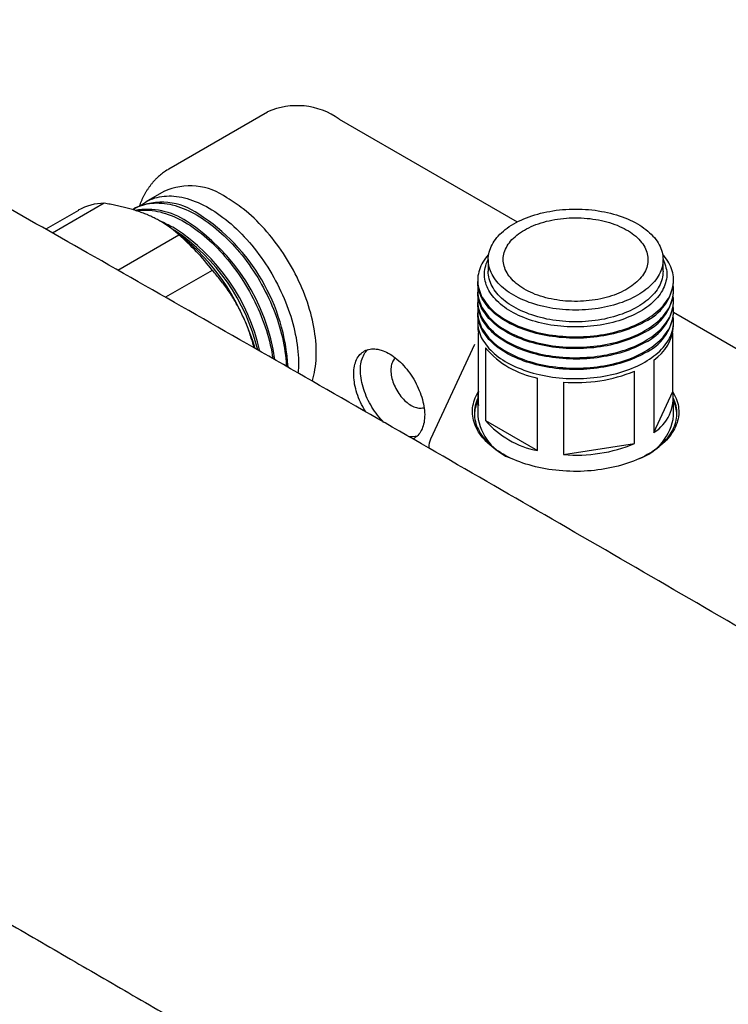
# Model space of a CAD drawing. Header units: millimetres. Extents: x 8 to 849, y 12 to 2010.
# Tile 3 of 111: x 671 to 745, y 143 to 246. Entities that reach past the tile are written whole.
import ezdxf

# ---------------------------------------------------------------- set-up
doc = ezdxf.new("R2010")
doc.units = ezdxf.units.MM

msp = doc.modelspace()

# ---------------------------------------------------------------- linework, layer by layer
at = {"color": 7, "linetype": 'Continuous', "lineweight": 30}
for p, q in [((696.58, 235.96), (686.25, 230)), ((704.08, 235.22), (722.72, 224.46)), ((685.73, 227.64), (683.86, 226.56)), ((676.78, 225.67), (673.37, 223.7)), ((679.49, 226.42), (674.08, 223.3)), ((682.77, 225.93), (682.59, 225.83)), ((685.49, 224.47), (685.39, 224.53)), ((680.92, 219.41), (687.3, 223.1)), ((719.68, 220.53), (719.68, 219.3)), ((737.98, 219.3), (737.98, 220.53)), ((690.8, 219.4), (685.9, 216.58)), ((718.58, 218.37), (718.58, 218.22)), ((739.08, 218.22), (739.08, 218.37)), ((718.58, 217.27), (718.58, 217.13)), ((739.08, 217.13), (739.08, 217.27)), ((718.58, 216.18), (718.58, 216.03)), ((739.08, 216.03), (739.08, 216.18)), ((718.58, 215.09), (718.58, 214.94)), ((739.08, 214.94), (739.08, 215.09)), ((739.08, 215.01), (751, 208.13)), ((718.58, 213.99), (718.58, 213.58)), ((739.08, 213.58), (739.08, 213.99)), ((718.66, 205.26), (718.66, 212.86)), ((739, 206.72), (739, 212.86)), ((718.25, 211.65), (713.65, 201.73)), ((719.39, 211.28), (719.39, 203.68)), ((737.01, 210.02), (737.01, 202.43)), ((724.83, 200.54), (724.83, 208.14)), ((735.01, 201.27), (735.01, 208.86)), ((727.57, 207.71), (727.57, 200.12)), ((737.01, 202.43), (739, 206.72)), ((718.58, 205.99), (718.58, 204.19)), ((739.08, 204.19), (739.08, 205.99)), ((719.39, 203.68), (724.83, 200.54)), ((713.47, 200.89), (713.47, 200.81)), ((727.57, 200.12), (735.01, 201.27))]:
    msp.add_line(p, q, dxfattribs=at)
at = {"color": 7, "linetype": 'Continuous', "lineweight": 30, "flags": 128}
for points in [[(683.34, 226.21), (683.51, 226.34), (683.71, 226.47), (683.91, 226.59), (684.12, 226.7), (684.34, 226.8), (684.56, 226.89), (684.79, 226.97), (685.02, 227.03), (685.26, 227.08), (685.51, 227.13), (685.75, 227.16), (686.01, 227.17), (686.27, 227.18), (686.53, 227.18), (686.79, 227.16), (687.06, 227.13), (687.33, 227.09), (687.61, 227.04), (687.89, 226.98), (688.17, 226.9), (688.45, 226.82), (688.74, 226.72), (689.02, 226.61), (689.31, 226.49), (689.6, 226.36), (689.89, 226.22), (690.18, 226.07), (690.47, 225.91), (690.76, 225.73), (691.05, 225.55), (691.34, 225.36), (691.63, 225.15), (691.92, 224.94), (692.2, 224.72), (692.49, 224.49), (692.77, 224.25), (693.05, 224), (693.33, 223.74), (693.61, 223.47), (693.88, 223.2), (694.15, 222.91), (694.41, 222.62), (694.68, 222.33), (694.93, 222.02), (695.19, 221.71), (695.44, 221.39), (695.68, 221.07), (695.92, 220.74), (696.15, 220.41), (696.38, 220.07), (696.6, 219.72), (696.82, 219.37), (697.03, 219.02), (697.23, 218.66), (697.43, 218.3), (697.62, 217.94), (697.8, 217.57), (697.98, 217.2), (698.15, 216.83), (698.31, 216.46), (698.47, 216.09), (698.61, 215.71), (698.75, 215.34), (698.88, 214.96), (699.01, 214.59), (699.12, 214.21), (699.23, 213.84), (699.32, 213.46), (699.41, 213.09), (699.49, 212.72), (699.57, 212.36), (699.63, 211.99), (699.68, 211.63), (699.73, 211.27), (699.76, 210.92), (699.79, 210.57), (699.81, 210.23), (699.82, 209.88), (699.82, 209.55), (699.81, 209.22), (699.79, 208.89), (699.77, 208.66)], [(682.47, 225.76), (682.64, 225.86), (682.85, 225.97), (683.07, 226.07), (683.29, 226.15), (683.52, 226.23), (683.75, 226.3), (683.99, 226.35), (684.23, 226.39), (684.48, 226.42), (684.73, 226.44), (684.99, 226.45), (685.25, 226.44), (685.52, 226.43), (685.79, 226.4), (686.06, 226.36), (686.34, 226.31), (686.61, 226.24), (686.9, 226.17), (687.18, 226.08), (687.46, 225.99), (687.75, 225.88), (688.04, 225.76), (688.33, 225.63), (688.62, 225.49), (688.91, 225.34), (689.2, 225.17), (689.49, 225), (689.78, 224.82), (690.07, 224.62), (690.36, 224.42), (690.65, 224.21), (690.93, 223.98), (691.22, 223.75), (691.5, 223.51), (691.78, 223.26), (692.06, 223), (692.33, 222.74), (692.61, 222.46), (692.88, 222.18), (693.14, 221.89), (693.4, 221.59), (693.66, 221.29), (693.91, 220.98), (694.16, 220.66), (694.41, 220.33), (694.65, 220.01), (694.88, 219.67), (695.11, 219.33), (695.33, 218.99), (695.55, 218.64), (695.76, 218.28), (695.96, 217.93), (696.16, 217.57), (696.35, 217.2), (696.53, 216.84), (696.71, 216.47), (696.88, 216.1), (697.04, 215.72), (697.19, 215.35), (697.34, 214.98), (697.48, 214.6), (697.61, 214.23), (697.73, 213.85), (697.85, 213.48), (697.95, 213.1), (698.05, 212.73), (698.14, 212.36), (698.22, 211.99), (698.29, 211.62), (698.36, 211.26), (698.41, 210.9), (698.45, 210.54), (698.49, 210.19), (698.52, 209.84), (698.54, 209.49), (698.54, 209.36)], [(682.85, 225.64), (682.96, 225.66), (683.21, 225.69), (683.46, 225.7), (683.72, 225.71), (683.98, 225.71), (684.25, 225.69), (684.52, 225.66), (684.79, 225.62), (685.06, 225.57), (685.34, 225.51), (685.62, 225.43), (685.91, 225.35), (686.19, 225.25), (686.48, 225.14), (686.76, 225.02), (687.05, 224.89), (687.34, 224.75), (687.63, 224.6), (687.92, 224.44), (688.22, 224.27), (688.51, 224.08), (688.8, 223.89), (689.08, 223.68), (689.37, 223.47), (689.66, 223.25), (689.94, 223.02), (690.23, 222.78), (690.51, 222.53), (690.79, 222.27), (691.06, 222), (691.33, 221.73), (691.6, 221.44), (691.87, 221.15), (692.13, 220.86), (692.39, 220.55), (692.64, 220.24), (692.89, 219.92), (693.13, 219.6), (693.37, 219.27), (693.61, 218.94), (693.83, 218.6), (694.06, 218.25), (694.27, 217.9), (694.48, 217.55), (694.69, 217.19), (694.88, 216.83), (695.08, 216.47), (695.26, 216.1), (695.44, 215.73), (695.61, 215.36), (695.77, 214.99), (695.92, 214.62), (696.07, 214.24), (696.21, 213.87), (696.34, 213.49), (696.46, 213.12), (696.58, 212.74), (696.68, 212.37), (696.78, 211.99), (696.87, 211.62), (696.95, 211.25), (697.02, 210.89), (697.08, 210.52), (697.14, 210.17)], [(701.26, 207.81), (701.28, 207.88), (701.36, 208.16), (701.44, 208.44), (701.5, 208.73), (701.55, 209.03), (701.6, 209.34), (701.64, 209.65), (701.66, 209.97), (701.68, 210.3), (701.69, 210.63), (701.69, 210.97), (701.68, 211.31), (701.66, 211.65), (701.64, 212.01), (701.6, 212.36), (701.55, 212.72), (701.5, 213.08), (701.44, 213.45), (701.36, 213.81), (701.28, 214.18), (701.19, 214.56), (701.1, 214.93), (700.99, 215.3), (700.87, 215.68), (700.75, 216.06), (700.62, 216.43), (700.48, 216.81), (700.33, 217.18), (700.18, 217.56), (700.02, 217.93), (699.84, 218.3), (699.67, 218.67), (699.48, 219.04), (699.29, 219.41), (699.09, 219.77), (698.89, 220.12), (698.68, 220.48), (698.46, 220.83), (698.24, 221.17), (698.01, 221.51), (697.77, 221.85), (697.53, 222.18), (697.29, 222.5), (697.04, 222.82), (696.78, 223.13), (696.52, 223.44), (696.26, 223.73), (695.99, 224.02), (695.72, 224.31), (695.45, 224.58), (695.17, 224.85), (694.89, 225.11), (694.61, 225.36), (694.33, 225.6), (694.04, 225.83)], [(722.36, 224.26), (722.61, 224.4), (722.86, 224.53), (723.12, 224.66), (723.4, 224.78), (723.68, 224.89), (723.96, 225), (724.25, 225.1), (724.55, 225.2), (724.86, 225.28), (725.17, 225.37), (725.49, 225.44), (725.81, 225.51), (726.13, 225.57), (726.46, 225.63), (726.79, 225.68), (727.13, 225.72), (727.47, 225.75), (727.81, 225.77), (728.15, 225.79), (728.49, 225.8), (728.83, 225.81), (729.17, 225.8), (729.51, 225.79), (729.85, 225.77), (730.19, 225.75), (730.53, 225.72), (730.87, 225.68), (731.2, 225.63), (731.53, 225.57), (731.85, 225.51), (732.17, 225.44), (732.49, 225.37), (732.8, 225.28), (733.11, 225.2), (733.4, 225.1), (733.7, 225), (733.98, 224.89), (734.26, 224.78), (734.53, 224.66), (734.8, 224.53), (735.05, 224.4), (735.3, 224.26), (735.54, 224.12), (735.77, 223.97), (735.98, 223.82), (736.19, 223.66), (736.39, 223.5), (736.58, 223.34), (736.75, 223.17), (736.92, 222.99), (737.07, 222.82), (737.22, 222.64), (737.35, 222.46), (737.47, 222.27), (737.57, 222.08), (737.67, 221.89), (737.75, 221.7), (737.82, 221.51), (737.88, 221.31), (737.92, 221.12), (737.95, 220.92), (737.97, 220.72), (737.98, 220.53), (737.97, 220.33), (737.95, 220.13), (737.92, 219.93), (737.88, 219.74), (737.82, 219.54), (737.75, 219.35), (737.67, 219.16), (737.57, 218.97), (737.47, 218.78), (737.35, 218.6), (737.22, 218.41), (737.07, 218.23), (736.92, 218.06), (736.75, 217.88), (736.58, 217.71), (736.39, 217.55), (736.19, 217.39), (735.98, 217.23), (735.77, 217.08), (735.54, 216.93), (735.3, 216.79), (735.05, 216.65), (734.8, 216.52), (734.53, 216.4), (734.26, 216.28), (733.98, 216.16), (733.7, 216.05), (733.4, 215.95), (733.11, 215.86), (732.8, 215.77), (732.49, 215.68), (732.17, 215.61), (731.85, 215.54), (731.53, 215.48), (731.2, 215.42), (730.87, 215.38), (730.53, 215.34), (730.19, 215.3), (729.85, 215.28), (729.51, 215.26), (729.17, 215.25), (728.83, 215.24), (728.49, 215.25), (728.15, 215.26), (727.81, 215.28), (727.47, 215.3), (727.13, 215.34), (726.79, 215.38), (726.46, 215.42), (726.13, 215.48), (725.81, 215.54), (725.49, 215.61), (725.17, 215.68), (724.86, 215.77), (724.55, 215.86), (724.25, 215.95), (723.96, 216.05), (723.68, 216.16), (723.4, 216.28), (723.12, 216.4), (722.86, 216.52), (722.61, 216.65), (722.36, 216.79), (722.12, 216.93), (721.89, 217.08), (721.68, 217.23), (721.47, 217.39), (721.27, 217.55), (721.08, 217.71), (720.91, 217.88), (720.74, 218.06), (720.59, 218.23), (720.44, 218.41), (720.31, 218.6), (720.19, 218.78), (720.09, 218.97), (719.99, 219.16), (719.91, 219.35), (719.84, 219.54), (719.78, 219.74), (719.74, 219.93), (719.71, 220.13), (719.69, 220.33), (719.68, 220.53), (719.69, 220.72), (719.71, 220.92), (719.74, 221.12), (719.78, 221.31), (719.84, 221.51), (719.91, 221.7), (719.99, 221.89), (720.09, 222.08), (720.19, 222.27), (720.31, 222.46), (720.44, 222.64), (720.59, 222.82), (720.74, 222.99), (720.91, 223.17), (721.08, 223.34), (721.27, 223.5), (721.47, 223.66), (721.68, 223.82), (721.89, 223.97), (722.12, 224.12), (722.36, 224.26)], [(723.47, 223.62), (723.7, 223.74), (723.93, 223.86), (724.17, 223.97), (724.42, 224.08), (724.68, 224.18), (724.94, 224.28), (725.21, 224.37), (725.49, 224.45), (725.77, 224.53), (726.06, 224.59), (726.35, 224.66), (726.64, 224.71), (726.94, 224.76), (727.25, 224.8), (727.55, 224.84), (727.86, 224.86), (728.17, 224.88), (728.48, 224.89), (728.79, 224.9), (729.1, 224.9), (729.41, 224.89), (729.72, 224.87), (730.03, 224.84), (730.34, 224.81), (730.64, 224.77), (730.94, 224.73), (731.24, 224.67), (731.53, 224.61), (731.82, 224.54), (732.1, 224.47), (732.38, 224.39), (732.65, 224.3), (732.92, 224.21), (733.17, 224.11), (733.43, 224), (733.67, 223.89), (733.9, 223.77), (734.13, 223.65), (734.35, 223.52), (734.56, 223.39), (734.76, 223.25), (734.94, 223.11), (735.12, 222.96), (735.29, 222.81), (735.45, 222.65), (735.59, 222.49), (735.73, 222.33), (735.85, 222.17), (735.96, 222), (736.06, 221.83), (736.15, 221.66), (736.22, 221.48), (736.28, 221.31), (736.33, 221.13), (736.37, 220.95), (736.39, 220.77), (736.4, 220.59), (736.4, 220.41), (736.39, 220.23), (736.36, 220.05), (736.32, 219.88), (736.27, 219.7), (736.2, 219.52), (736.13, 219.35), (736.04, 219.18), (735.93, 219.01), (735.82, 218.84), (735.7, 218.68), (735.56, 218.52), (735.41, 218.36), (735.25, 218.2), (735.08, 218.05), (734.9, 217.91), (734.71, 217.77), (734.51, 217.63), (734.3, 217.5), (734.08, 217.37), (733.85, 217.25), (733.61, 217.13), (733.36, 217.02), (733.11, 216.92), (732.85, 216.82), (732.58, 216.73), (732.31, 216.64), (732.03, 216.56), (731.75, 216.49), (731.46, 216.42), (731.16, 216.36), (730.87, 216.31), (730.56, 216.27), (730.26, 216.23), (729.95, 216.2), (729.64, 216.18), (729.33, 216.16), (729.02, 216.15), (728.71, 216.15), (728.4, 216.16), (728.09, 216.17), (727.78, 216.19), (727.48, 216.22), (727.17, 216.26), (726.87, 216.3), (726.57, 216.35), (726.28, 216.41), (725.99, 216.47), (725.7, 216.54), (725.42, 216.62), (725.14, 216.7), (724.88, 216.8), (724.61, 216.89), (724.36, 217), (724.11, 217.1), (723.87, 217.22), (723.64, 217.34), (723.42, 217.47), (723.21, 217.6), (723, 217.73), (722.81, 217.87), (722.62, 218.02), (722.45, 218.17), (722.29, 218.32), (722.14, 218.48), (722, 218.64), (721.87, 218.8), (721.75, 218.97), (721.65, 219.14), (721.55, 219.31), (721.47, 219.48), (721.41, 219.66), (721.35, 219.83), (721.31, 220.01), (721.28, 220.19), (721.26, 220.37), (721.25, 220.55), (721.26, 220.73), (721.28, 220.91), (721.32, 221.08), (721.36, 221.26), (721.42, 221.44), (721.49, 221.61), (721.58, 221.79), (721.67, 221.96), (721.78, 222.13), (721.9, 222.29), (722.03, 222.45), (722.17, 222.61), (722.33, 222.77), (722.49, 222.92), (722.67, 223.07), (722.86, 223.21), (723.05, 223.35), (723.26, 223.49), (723.47, 223.62)], [(719.73, 221.09), (719.68, 221.04), (719.52, 220.85), (719.38, 220.66), (719.24, 220.46), (719.12, 220.27), (719.01, 220.07), (718.91, 219.87), (718.83, 219.66), (718.76, 219.46), (718.69, 219.25), (718.65, 219.05), (718.61, 218.84), (718.59, 218.63), (718.58, 218.42), (718.58, 218.21), (718.6, 218), (718.63, 217.79), (718.67, 217.59), (718.72, 217.38), (718.79, 217.18), (718.87, 216.97), (718.96, 216.77), (719.06, 216.57), (719.18, 216.37), (719.31, 216.18), (719.45, 215.98), (719.6, 215.79), (719.76, 215.61), (719.94, 215.42), (720.12, 215.25), (720.32, 215.07), (720.53, 214.9), (720.74, 214.73), (720.97, 214.57), (721.21, 214.41), (721.46, 214.26), (721.71, 214.11), (721.98, 213.97), (722.25, 213.83), (722.53, 213.7), (722.82, 213.57), (723.12, 213.46), (723.42, 213.34), (723.73, 213.23), (724.05, 213.13), (724.37, 213.04), (724.7, 212.95), (725.03, 212.87), (725.37, 212.8), (725.71, 212.73), (726.06, 212.67), (726.41, 212.62), (726.76, 212.57), (727.12, 212.53), (727.48, 212.5), (727.84, 212.48), (728.2, 212.46), (728.56, 212.45), (728.92, 212.45), (729.28, 212.46), (729.64, 212.47), (730, 212.49), (730.36, 212.52), (730.72, 212.55), (731.07, 212.59), (731.42, 212.64), (731.77, 212.7), (732.12, 212.76), (732.46, 212.83), (732.79, 212.91), (733.13, 213), (733.45, 213.09), (733.77, 213.18), (734.08, 213.29), (734.39, 213.4), (734.69, 213.51), (734.99, 213.64), (735.27, 213.76), (735.55, 213.9), (735.82, 214.04), (736.08, 214.18), (736.33, 214.33), (736.57, 214.49), (736.8, 214.65), (737.03, 214.81), (737.24, 214.98), (737.44, 215.16), (737.63, 215.33), (737.81, 215.52), (737.98, 215.7), (738.14, 215.89), (738.28, 216.08), (738.42, 216.27), (738.54, 216.47), (738.65, 216.67), (738.75, 216.87), (738.83, 217.07), (738.9, 217.28), (738.96, 217.48), (739.01, 217.69), (739.05, 217.9), (739.07, 218.11), (739.08, 218.32), (739.08, 218.52), (739.06, 218.73), (739.03, 218.94), (738.99, 219.15), (738.94, 219.36), (738.87, 219.56), (738.79, 219.76), (738.7, 219.97), (738.59, 220.17), (738.48, 220.36), (738.35, 220.56), (738.21, 220.75), (738.06, 220.94), (737.93, 221.09)], [(735.58, 215.09), (735.32, 214.95), (735.07, 214.81), (734.8, 214.69), (734.52, 214.56), (734.24, 214.45), (733.95, 214.33), (733.65, 214.23), (733.35, 214.13), (733.04, 214.04), (732.72, 213.95), (732.4, 213.87), (732.07, 213.8), (731.74, 213.74), (731.41, 213.68), (731.07, 213.63), (730.73, 213.59), (730.39, 213.55), (730.05, 213.52), (729.7, 213.5), (729.35, 213.48), (729, 213.48), (728.66, 213.48), (728.31, 213.48), (727.96, 213.5), (727.61, 213.52), (727.27, 213.55), (726.93, 213.59), (726.59, 213.63), (726.25, 213.68), (725.91, 213.74), (725.59, 213.8), (725.26, 213.87), (724.94, 213.95), (724.62, 214.04), (724.31, 214.13), (724.01, 214.23), (723.71, 214.33), (723.42, 214.45), (723.14, 214.56), (722.86, 214.69), (722.59, 214.81), (722.33, 214.95), (722.08, 215.09), (721.84, 215.23), (721.61, 215.38), (721.39, 215.54), (721.17, 215.7), (720.97, 215.86), (720.78, 216.03), (720.6, 216.2), (720.43, 216.37), (720.27, 216.55), (720.12, 216.74), (719.98, 216.92), (719.86, 217.11), (719.75, 217.3), (719.65, 217.49), (719.56, 217.69), (719.48, 217.88), (719.42, 218.08), (719.37, 218.28), (719.33, 218.48), (719.3, 218.68), (719.29, 218.88), (719.29, 219.08), (719.3, 219.28), (719.33, 219.48), (719.37, 219.68), (719.42, 219.88), (719.48, 220.08), (719.56, 220.28), (719.65, 220.47), (719.68, 220.54)], [(737.98, 220.54), (738.01, 220.47), (738.1, 220.28), (738.18, 220.08), (738.24, 219.88), (738.29, 219.68), (738.33, 219.48), (738.36, 219.28), (738.37, 219.08), (738.37, 218.88), (738.36, 218.68), (738.33, 218.48), (738.29, 218.28), (738.24, 218.08), (738.18, 217.88), (738.1, 217.69), (738.01, 217.49), (737.91, 217.3), (737.8, 217.11), (737.68, 216.92), (737.54, 216.74), (737.39, 216.55), (737.23, 216.37), (737.06, 216.2), (736.88, 216.03), (736.69, 215.86), (736.49, 215.7), (736.27, 215.54), (736.05, 215.38), (735.82, 215.23), (735.58, 215.09)], [(737.98, 219.3), (737.97, 219.1), (737.95, 218.91), (737.92, 218.71), (737.88, 218.51), (737.82, 218.32), (737.75, 218.13), (737.67, 217.93), (737.57, 217.74), (737.47, 217.56), (737.35, 217.37), (737.22, 217.19), (737.07, 217.01), (736.92, 216.83), (736.75, 216.66), (736.58, 216.49), (736.39, 216.32), (736.19, 216.16), (735.98, 216.01), (735.77, 215.85), (735.54, 215.71), (735.3, 215.57), (735.05, 215.43), (734.8, 215.3), (734.53, 215.17), (734.26, 215.05), (733.98, 214.94), (733.7, 214.83), (733.4, 214.73), (733.11, 214.63), (732.8, 214.54), (732.49, 214.46), (732.17, 214.38), (731.85, 214.31), (731.53, 214.25), (731.2, 214.2), (730.87, 214.15), (730.53, 214.11), (730.19, 214.08), (729.85, 214.05), (729.51, 214.03), (729.17, 214.02), (728.83, 214.02), (728.49, 214.02), (728.15, 214.03), (727.81, 214.05), (727.47, 214.08), (727.13, 214.11), (726.79, 214.15), (726.46, 214.2), (726.13, 214.25), (725.81, 214.31), (725.49, 214.38), (725.17, 214.46), (724.86, 214.54), (724.55, 214.63), (724.25, 214.73), (723.96, 214.83), (723.68, 214.94), (723.4, 215.05), (723.12, 215.17), (722.86, 215.3), (722.61, 215.43), (722.36, 215.57), (722.12, 215.71), (721.89, 215.85), (721.68, 216.01), (721.47, 216.16), (721.27, 216.32), (721.08, 216.49), (720.91, 216.66), (720.74, 216.83), (720.59, 217.01), (720.44, 217.19), (720.31, 217.37), (720.19, 217.56), (720.09, 217.74), (719.99, 217.93), (719.91, 218.13), (719.84, 218.32), (719.78, 218.51), (719.74, 218.71), (719.71, 218.91), (719.69, 219.1), (719.68, 219.3)], [(736.08, 214.04), (735.82, 213.89), (735.55, 213.75), (735.27, 213.62), (734.99, 213.49), (734.69, 213.37), (734.39, 213.25), (734.08, 213.14), (733.77, 213.04), (733.45, 212.94), (733.13, 212.85), (732.79, 212.77), (732.46, 212.69), (732.12, 212.62), (731.77, 212.55), (731.42, 212.5), (731.07, 212.45), (730.72, 212.41), (730.36, 212.37), (730, 212.34), (729.64, 212.32), (729.28, 212.31), (728.92, 212.31), (728.56, 212.31), (728.2, 212.32), (727.84, 212.33), (727.48, 212.36), (727.12, 212.39), (726.76, 212.43), (726.41, 212.47), (726.06, 212.53), (725.71, 212.59), (725.37, 212.65), (725.03, 212.73), (724.7, 212.81), (724.37, 212.89), (724.05, 212.99), (723.73, 213.09), (723.42, 213.2), (723.12, 213.31), (722.82, 213.43), (722.53, 213.55), (722.25, 213.69), (721.98, 213.82), (721.71, 213.97), (721.46, 214.11), (721.21, 214.27), (720.97, 214.42), (720.74, 214.59), (720.53, 214.75), (720.32, 214.92), (720.12, 215.1), (719.94, 215.28), (719.76, 215.46), (719.6, 215.65), (719.45, 215.84), (719.31, 216.03), (719.18, 216.23), (719.06, 216.42), (718.96, 216.62), (718.87, 216.83), (718.79, 217.03), (718.72, 217.23), (718.67, 217.44), (718.63, 217.65), (718.6, 217.86), (718.58, 218.07), (718.58, 218.22)], [(718.61, 217.75), (718.61, 217.74), (718.59, 217.53), (718.58, 217.33), (718.58, 217.12), (718.6, 216.91), (718.63, 216.7), (718.67, 216.49), (718.72, 216.29), (718.79, 216.08), (718.87, 215.88), (718.96, 215.68), (719.06, 215.47), (719.18, 215.28), (719.31, 215.08), (719.45, 214.89), (719.6, 214.7), (719.76, 214.51), (719.94, 214.33), (720.12, 214.15), (720.32, 213.98), (720.53, 213.8), (720.74, 213.64), (720.97, 213.47), (721.21, 213.32), (721.46, 213.16), (721.71, 213.02), (721.98, 212.87), (722.25, 212.74), (722.53, 212.61), (722.82, 212.48), (723.12, 212.36), (723.42, 212.25), (723.73, 212.14), (724.05, 212.04), (724.37, 211.95), (724.7, 211.86), (725.03, 211.78), (725.37, 211.7), (725.71, 211.64), (726.06, 211.58), (726.41, 211.52), (726.76, 211.48), (727.12, 211.44), (727.48, 211.41), (727.84, 211.38), (728.2, 211.37), (728.56, 211.36), (728.92, 211.36), (729.28, 211.36), (729.64, 211.38), (730, 211.4), (730.36, 211.42), (730.72, 211.46), (731.07, 211.5), (731.42, 211.55), (731.77, 211.61), (732.12, 211.67), (732.46, 211.74), (732.79, 211.82), (733.13, 211.9), (733.45, 211.99), (733.77, 212.09), (734.08, 212.19), (734.39, 212.3), (734.69, 212.42), (734.99, 212.54), (735.27, 212.67), (735.55, 212.8), (735.82, 212.94), (736.08, 213.09), (736.33, 213.24), (736.57, 213.4), (736.8, 213.56), (737.03, 213.72), (737.24, 213.89), (737.44, 214.06), (737.63, 214.24), (737.81, 214.42), (737.98, 214.61), (738.14, 214.79), (738.28, 214.99), (738.42, 215.18), (738.54, 215.38), (738.65, 215.57), (738.75, 215.78), (738.83, 215.98), (738.9, 216.18), (738.96, 216.39), (739.01, 216.6), (739.05, 216.8), (739.07, 217.01), (739.08, 217.22), (739.08, 217.43), (739.06, 217.64), (739.05, 217.75)], [(736.08, 212.94), (735.82, 212.8), (735.55, 212.66), (735.27, 212.53), (734.99, 212.4), (734.69, 212.27), (734.39, 212.16), (734.08, 212.05), (733.77, 211.94), (733.45, 211.85), (733.13, 211.76), (732.79, 211.67), (732.46, 211.59), (732.12, 211.52), (731.77, 211.46), (731.42, 211.4), (731.07, 211.35), (730.72, 211.31), (730.36, 211.28), (730, 211.25), (729.64, 211.23), (729.28, 211.22), (728.92, 211.21), (728.56, 211.21), (728.2, 211.22), (727.84, 211.24), (727.48, 211.26), (727.12, 211.29), (726.76, 211.33), (726.41, 211.38), (726.06, 211.43), (725.71, 211.49), (725.37, 211.56), (725.03, 211.63), (724.7, 211.71), (724.37, 211.8), (724.05, 211.89), (723.73, 212), (723.42, 212.1), (723.12, 212.22), (722.82, 212.34), (722.53, 212.46), (722.25, 212.59), (721.98, 212.73), (721.71, 212.87), (721.46, 213.02), (721.21, 213.17), (720.97, 213.33), (720.74, 213.49), (720.53, 213.66), (720.32, 213.83), (720.12, 214.01), (719.94, 214.18), (719.76, 214.37), (719.6, 214.55), (719.45, 214.74), (719.31, 214.94), (719.18, 215.13), (719.06, 215.33), (718.96, 215.53), (718.87, 215.73), (718.79, 215.94), (718.72, 216.14), (718.67, 216.35), (718.63, 216.55), (718.6, 216.76), (718.58, 216.97), (718.58, 217.13)], [(718.61, 216.65), (718.61, 216.65), (718.59, 216.44), (718.58, 216.23), (718.58, 216.02), (718.6, 215.81), (718.63, 215.61), (718.67, 215.4), (718.72, 215.19), (718.79, 214.99), (718.87, 214.78), (718.96, 214.58), (719.06, 214.38), (719.18, 214.18), (719.31, 213.99), (719.45, 213.8), (719.6, 213.61), (719.76, 213.42), (719.94, 213.24), (720.12, 213.06), (720.32, 212.88), (720.53, 212.71), (720.74, 212.54), (720.97, 212.38), (721.21, 212.22), (721.46, 212.07), (721.71, 211.92), (721.98, 211.78), (722.25, 211.64), (722.53, 211.51), (722.82, 211.39), (723.12, 211.27), (723.42, 211.15), (723.73, 211.05), (724.05, 210.95), (724.37, 210.85), (724.7, 210.76), (725.03, 210.68), (725.37, 210.61), (725.71, 210.54), (726.06, 210.48), (726.41, 210.43), (726.76, 210.38), (727.12, 210.35), (727.48, 210.31), (727.84, 210.29), (728.2, 210.27), (728.56, 210.26), (728.92, 210.26), (729.28, 210.27), (729.64, 210.28), (730, 210.3), (730.36, 210.33), (730.72, 210.36), (731.07, 210.41), (731.42, 210.46), (731.77, 210.51), (732.12, 210.57), (732.46, 210.65), (732.79, 210.72), (733.13, 210.81), (733.45, 210.9), (733.77, 211), (734.08, 211.1), (734.39, 211.21), (734.69, 211.33), (734.99, 211.45), (735.27, 211.58), (735.55, 211.71), (735.82, 211.85), (736.08, 212), (736.33, 212.15), (736.57, 212.3), (736.8, 212.46), (737.03, 212.63), (737.24, 212.8), (737.44, 212.97), (737.63, 213.15), (737.81, 213.33), (737.98, 213.51), (738.14, 213.7), (738.28, 213.89), (738.42, 214.09), (738.54, 214.28), (738.65, 214.48), (738.75, 214.68), (738.83, 214.88), (738.9, 215.09), (738.96, 215.3), (739.01, 215.5), (739.05, 215.71), (739.07, 215.92), (739.08, 216.13), (739.08, 216.34), (739.06, 216.54), (739.05, 216.65)], [(736.08, 211.85), (735.82, 211.7), (735.55, 211.57), (735.27, 211.43), (734.99, 211.3), (734.69, 211.18), (734.39, 211.06), (734.08, 210.95), (733.77, 210.85), (733.45, 210.75), (733.13, 210.66), (732.79, 210.58), (732.46, 210.5), (732.12, 210.43), (731.77, 210.37), (731.42, 210.31), (731.07, 210.26), (730.72, 210.22), (730.36, 210.18), (730, 210.16), (729.64, 210.14), (729.28, 210.12), (728.92, 210.12), (728.56, 210.12), (728.2, 210.13), (727.84, 210.14), (727.48, 210.17), (727.12, 210.2), (726.76, 210.24), (726.41, 210.28), (726.06, 210.34), (725.71, 210.4), (725.37, 210.46), (725.03, 210.54), (724.7, 210.62), (724.37, 210.71), (724.05, 210.8), (723.73, 210.9), (723.42, 211.01), (723.12, 211.12), (722.82, 211.24), (722.53, 211.37), (722.25, 211.5), (721.98, 211.63), (721.71, 211.78), (721.46, 211.92), (721.21, 212.08), (720.97, 212.24), (720.74, 212.4), (720.53, 212.56), (720.32, 212.74), (720.12, 212.91), (719.94, 213.09), (719.76, 213.27), (719.6, 213.46), (719.45, 213.65), (719.31, 213.84), (719.18, 214.04), (719.06, 214.24), (718.96, 214.44), (718.87, 214.64), (718.79, 214.84), (718.72, 215.05), (718.67, 215.25), (718.63, 215.46), (718.6, 215.67), (718.58, 215.88), (718.58, 216.03)], [(718.61, 215.56), (718.61, 215.55), (718.59, 215.35), (718.58, 215.14), (718.58, 214.93), (718.6, 214.72), (718.63, 214.51), (718.67, 214.3), (718.72, 214.1), (718.79, 213.89), (718.87, 213.69), (718.96, 213.49), (719.06, 213.29), (719.18, 213.09), (719.31, 212.89), (719.45, 212.7), (719.6, 212.51), (719.76, 212.32), (719.94, 212.14), (720.12, 211.96), (720.32, 211.79), (720.53, 211.62), (720.74, 211.45), (720.97, 211.29), (721.21, 211.13), (721.46, 210.98), (721.71, 210.83), (721.98, 210.69), (722.25, 210.55), (722.53, 210.42), (722.82, 210.29), (723.12, 210.17), (723.42, 210.06), (723.73, 209.95), (724.05, 209.85), (724.37, 209.76), (724.7, 209.67), (725.03, 209.59), (725.37, 209.52), (725.71, 209.45), (726.06, 209.39), (726.41, 209.34), (726.76, 209.29), (727.12, 209.25), (727.48, 209.22), (727.84, 209.2), (728.2, 209.18), (728.56, 209.17), (728.92, 209.17), (729.28, 209.17), (729.64, 209.19), (730, 209.21), (730.36, 209.23), (730.72, 209.27), (731.07, 209.31), (731.42, 209.36), (731.77, 209.42), (732.12, 209.48), (732.46, 209.55), (732.79, 209.63), (733.13, 209.71), (733.45, 209.8), (733.77, 209.9), (734.08, 210), (734.39, 210.12), (734.69, 210.23), (734.99, 210.35), (735.27, 210.48), (735.55, 210.62), (735.82, 210.76), (736.08, 210.9), (736.33, 211.05), (736.57, 211.21), (736.8, 211.37), (737.03, 211.53), (737.24, 211.7), (737.44, 211.87), (737.63, 212.05), (737.81, 212.23), (737.98, 212.42), (738.14, 212.61), (738.28, 212.8), (738.42, 212.99), (738.54, 213.19), (738.65, 213.39), (738.75, 213.59), (738.83, 213.79), (738.9, 214), (738.96, 214.2), (739.01, 214.41), (739.05, 214.62), (739.07, 214.82), (739.08, 215.03), (739.08, 215.24), (739.06, 215.45), (739.05, 215.56)], [(736.08, 210.76), (735.82, 210.61), (735.55, 210.47), (735.27, 210.34), (734.99, 210.21), (734.69, 210.09), (734.39, 209.97), (734.08, 209.86), (733.77, 209.76), (733.45, 209.66), (733.13, 209.57), (732.79, 209.48), (732.46, 209.41), (732.12, 209.34), (731.77, 209.27), (731.42, 209.22), (731.07, 209.17), (730.72, 209.12), (730.36, 209.09), (730, 209.06), (729.64, 209.04), (729.28, 209.03), (728.92, 209.02), (728.56, 209.02), (728.2, 209.03), (727.84, 209.05), (727.48, 209.07), (727.12, 209.11), (726.76, 209.14), (726.41, 209.19), (726.06, 209.24), (725.71, 209.3), (725.37, 209.37), (725.03, 209.44), (724.7, 209.52), (724.37, 209.61), (724.05, 209.71), (723.73, 209.81), (723.42, 209.91), (723.12, 210.03), (722.82, 210.15), (722.53, 210.27), (722.25, 210.4), (721.98, 210.54), (721.71, 210.68), (721.46, 210.83), (721.21, 210.98), (720.97, 211.14), (720.74, 211.3), (720.53, 211.47), (720.32, 211.64), (720.12, 211.82), (719.94, 212), (719.76, 212.18), (719.6, 212.37), (719.45, 212.56), (719.31, 212.75), (719.18, 212.94), (719.06, 213.14), (718.96, 213.34), (718.87, 213.54), (718.79, 213.75), (718.72, 213.95), (718.67, 214.16), (718.63, 214.37), (718.6, 214.57), (718.58, 214.78), (718.58, 214.94)], [(718.61, 214.47), (718.61, 214.46), (718.59, 214.25), (718.58, 214.04), (718.58, 213.83), (718.6, 213.63), (718.63, 213.42), (718.67, 213.21), (718.72, 213), (718.79, 212.8), (718.87, 212.59), (718.96, 212.39), (719.06, 212.19), (719.18, 211.99), (719.31, 211.8), (719.45, 211.61), (719.6, 211.42), (719.76, 211.23), (719.94, 211.05), (720.12, 210.87), (720.32, 210.69), (720.53, 210.52), (720.74, 210.35), (720.97, 210.19), (721.21, 210.03), (721.46, 209.88), (721.71, 209.73), (721.98, 209.59), (722.25, 209.45), (722.53, 209.32), (722.82, 209.2), (723.12, 209.08), (723.42, 208.97), (723.73, 208.86), (724.05, 208.76), (724.37, 208.66), (724.7, 208.58), (725.03, 208.49), (725.37, 208.42), (725.71, 208.35), (726.06, 208.29), (726.41, 208.24), (726.76, 208.2), (727.12, 208.16), (727.48, 208.13), (727.84, 208.1), (728.2, 208.09), (728.56, 208.08), (728.92, 208.07), (729.28, 208.08), (729.64, 208.09), (730, 208.11), (730.36, 208.14), (730.72, 208.18), (731.07, 208.22), (731.42, 208.27), (731.77, 208.32), (732.12, 208.39), (732.46, 208.46), (732.79, 208.53), (733.13, 208.62), (733.45, 208.71), (733.77, 208.81), (734.08, 208.91), (734.39, 209.02), (734.69, 209.14), (734.99, 209.26), (735.27, 209.39), (735.55, 209.52), (735.82, 209.66), (736.08, 209.81), (736.33, 209.96), (736.57, 210.11), (736.8, 210.27), (737.03, 210.44), (737.24, 210.61), (737.44, 210.78), (737.63, 210.96), (737.81, 211.14), (737.98, 211.32), (738.14, 211.51), (738.28, 211.7), (738.42, 211.9), (738.54, 212.09), (738.65, 212.29), (738.75, 212.49), (738.83, 212.7), (738.9, 212.9), (738.96, 213.11), (739.01, 213.31), (739.05, 213.52), (739.07, 213.73), (739.08, 213.94), (739.08, 214.15), (739.06, 214.36), (739.05, 214.47)], [(706.86, 204.59), (706.8, 204.69), (706.67, 204.91), (706.55, 205.14), (706.43, 205.37), (706.32, 205.6), (706.21, 205.83), (706.11, 206.07), (706.02, 206.31), (705.94, 206.54), (705.87, 206.78), (705.81, 207.02), (705.75, 207.25), (705.7, 207.48), (705.67, 207.71), (705.64, 207.94), (705.62, 208.16), (705.6, 208.38), (705.6, 208.59), (705.61, 208.8), (705.62, 209), (705.65, 209.2), (705.68, 209.39), (705.73, 209.57), (705.78, 209.74), (705.84, 209.91), (705.91, 210.07), (705.98, 210.21), (706.07, 210.35), (706.16, 210.48), (706.26, 210.6), (706.37, 210.71), (706.49, 210.81), (706.61, 210.89), (706.74, 210.97), (706.87, 211.04), (707.01, 211.09), (707.16, 211.13), (707.31, 211.16), (707.47, 211.18), (707.63, 211.19), (707.8, 211.19), (707.97, 211.17), (708.14, 211.14), (708.32, 211.1), (708.49, 211.05), (708.67, 210.99), (708.86, 210.92), (709.04, 210.83), (709.22, 210.74), (709.41, 210.63), (709.59, 210.51), (709.77, 210.39), (709.95, 210.25), (710.13, 210.1), (710.31, 209.95), (710.49, 209.79), (710.66, 209.61), (710.83, 209.44), (710.99, 209.25), (711.16, 209.05), (711.31, 208.85), (711.47, 208.65), (711.61, 208.44), (711.75, 208.22), (711.89, 208), (712.02, 207.77), (712.14, 207.54), (712.26, 207.31), (712.36, 207.08), (712.47, 206.84), (712.56, 206.61), (712.64, 206.37), (712.72, 206.13), (712.79, 205.9), (712.85, 205.66), (712.9, 205.43), (712.94, 205.2), (712.98, 204.97), (713, 204.74), (713.02, 204.52), (713.03, 204.31), (713.02, 204.1), (713.01, 203.89), (712.99, 203.69), (712.96, 203.5), (712.92, 203.31), (712.88, 203.14), (712.82, 202.97), (712.76, 202.81), (712.68, 202.65), (712.6, 202.51), (712.51, 202.38), (712.42, 202.25), (712.31, 202.14), (712.2, 202.03), (712.08, 201.94), (711.95, 201.86), (711.82, 201.79), (711.78, 201.77)], [(708.76, 203.5), (708.59, 203.68), (708.42, 203.86), (708.26, 204.05), (708.1, 204.25), (707.94, 204.45), (707.79, 204.66), (707.65, 204.87), (707.51, 205.09), (707.38, 205.32), (707.25, 205.54), (707.13, 205.77), (707.02, 206.01), (706.92, 206.24), (706.82, 206.48), (706.73, 206.71), (706.65, 206.95), (706.58, 207.19), (706.51, 207.42), (706.46, 207.66), (706.41, 207.89), (706.37, 208.12), (706.34, 208.35), (706.32, 208.57), (706.31, 208.79), (706.31, 209), (706.32, 209.21), (706.33, 209.41), (706.36, 209.61), (706.39, 209.8), (706.43, 209.98), (706.48, 210.15), (706.54, 210.32), (706.61, 210.47), (706.69, 210.62), (706.78, 210.76), (706.87, 210.89), (706.97, 211.01), (707.07, 211.11)], [(709.98, 210.23), (709.93, 210.19), (709.85, 210.1), (709.77, 210.01), (709.71, 209.91), (709.65, 209.79), (709.6, 209.67), (709.56, 209.54), (709.53, 209.4), (709.51, 209.26), (709.5, 209.11), (709.49, 208.95), (709.5, 208.79), (709.51, 208.62), (709.53, 208.45), (709.56, 208.27), (709.6, 208.1), (709.65, 207.92), (709.71, 207.74), (709.77, 207.56), (709.85, 207.38), (709.93, 207.2), (710.02, 207.03), (710.11, 206.86), (710.21, 206.69), (710.32, 206.53), (710.43, 206.37), (710.55, 206.21), (710.67, 206.07), (710.8, 205.93), (710.93, 205.8), (711.06, 205.67), (711.2, 205.56), (711.33, 205.45), (711.47, 205.36), (711.61, 205.27), (711.75, 205.2), (711.89, 205.13), (712.03, 205.08), (712.16, 205.04), (712.29, 205.01), (712.42, 204.99), (712.55, 204.98), (712.67, 204.99), (712.79, 205.01), (712.9, 205.03), (712.97, 205.06)], [(739.01, 206.69), (739.05, 206.63), (739.16, 206.42), (739.26, 206.22), (739.35, 206.01), (739.43, 205.8), (739.49, 205.59), (739.55, 205.38), (739.59, 205.16), (739.61, 204.95), (739.63, 204.74), (739.63, 204.52), (739.62, 204.31), (739.59, 204.09), (739.56, 203.88), (739.51, 203.67), (739.45, 203.46), (739.37, 203.25), (739.29, 203.04), (739.19, 202.83), (739.08, 202.63), (738.95, 202.43), (738.82, 202.23), (738.67, 202.03), (738.51, 201.84), (738.34, 201.65), (738.16, 201.46), (737.97, 201.28), (737.76, 201.1), (737.55, 200.93), (737.33, 200.75), (737.09, 200.59), (736.85, 200.43), (736.6, 200.27), (736.33, 200.12), (736.06, 199.97), (735.78, 199.83), (735.5, 199.7), (735.2, 199.57), (734.9, 199.44), (734.59, 199.33), (734.27, 199.22), (733.95, 199.11), (733.62, 199.01), (733.28, 198.92), (732.94, 198.84), (732.6, 198.76), (732.25, 198.69), (731.89, 198.62), (731.54, 198.57), (731.17, 198.52), (730.81, 198.47), (730.45, 198.44), (730.08, 198.41), (729.71, 198.39), (729.34, 198.37), (728.97, 198.37), (728.6, 198.37), (728.23, 198.38), (727.86, 198.39), (727.49, 198.42), (727.12, 198.45), (726.76, 198.48), (726.39, 198.53), (726.03, 198.58), (725.68, 198.64), (725.33, 198.71), (724.98, 198.78), (724.63, 198.86), (724.29, 198.94), (723.96, 199.04), (723.63, 199.14), (723.31, 199.24), (722.99, 199.36), (722.69, 199.48), (722.38, 199.6), (722.09, 199.73), (721.81, 199.87), (721.53, 200.01), (721.26, 200.16), (721, 200.31), (720.75, 200.47), (720.51, 200.63), (720.28, 200.8), (720.05, 200.97), (719.84, 201.14), (719.64, 201.32), (719.45, 201.51), (719.28, 201.7), (719.11, 201.89), (718.95, 202.08), (718.81, 202.28), (718.68, 202.48), (718.56, 202.68), (718.45, 202.89), (718.35, 203.09), (718.27, 203.3), (718.2, 203.51), (718.14, 203.72), (718.09, 203.94), (718.06, 204.15), (718.04, 204.36), (718.03, 204.58), (718.03, 204.79), (718.05, 205), (718.08, 205.22), (718.13, 205.43), (718.18, 205.64), (718.25, 205.85), (718.33, 206.06), (718.42, 206.27), (718.53, 206.47), (718.64, 206.68), (718.65, 206.69)], [(718.58, 206), (718.53, 205.89), (718.45, 205.68), (718.38, 205.47), (718.33, 205.26), (718.28, 205.05), (718.25, 204.84), (718.23, 204.63), (718.23, 204.41), (718.24, 204.2), (718.26, 203.99), (718.29, 203.78), (718.34, 203.57), (718.4, 203.36), (718.47, 203.15), (718.55, 202.94), (718.65, 202.74), (718.76, 202.53), (718.88, 202.33), (719.01, 202.13), (719.16, 201.94), (719.31, 201.75), (719.48, 201.56), (719.66, 201.37), (719.85, 201.19), (720.05, 201.01), (720.26, 200.84), (720.48, 200.67), (720.71, 200.5), (720.95, 200.34), (721.21, 200.19), (721.26, 200.15)], [(736.4, 200.15), (736.64, 200.3), (736.89, 200.46), (737.12, 200.63), (737.35, 200.8), (737.56, 200.97), (737.76, 201.15), (737.96, 201.33), (738.14, 201.51), (738.31, 201.7), (738.47, 201.89), (738.61, 202.09), (738.75, 202.28), (738.87, 202.48), (738.99, 202.69), (739.08, 202.89), (739.17, 203.1), (739.25, 203.3), (739.31, 203.51), (739.36, 203.72), (739.39, 203.94), (739.42, 204.15), (739.43, 204.36), (739.43, 204.57), (739.41, 204.78), (739.39, 205), (739.35, 205.21), (739.29, 205.42), (739.23, 205.63), (739.15, 205.83), (739.08, 206)]]:
    msp.add_lwpolyline(points, dxfattribs=at)
at = {"color": 7, "linetype": 'Continuous', "lineweight": 30}
for centre, radius, start, end in [((699.68, 229.04), 7.59, 54.5664, 114.1231), ((688.47, 221.61), 6.62, 54.2526, 114.4369), ((685.21, 214.73), 14.18, 51.4969, 59.8226), ((679.61, 220.67), 5.76, 91.1984, 119.5168), ((683.97, 218.26), 7.52, 56.608, 99.6215), ((685.51, 219.9), 6.62, 54.2526, 114.4369), ((678.42, 208.14), 20.34, 3.1396, 57.3909), ((673.46, 205.49), 22.47, 24.5239, 57.6349), ((681.26, 214.22), 11.09, 59.8407, 67.4402), ((675.58, 206.43), 20.71, 12.5893, 57.081), ((675.32, 206.28), 20.79, 13.3126, 56.3961), ((676.91, 207.21), 20.63, 7.8943, 57.1434), ((671.92, 205.03), 23.73, 37.2798, 49.5921), ((733.94, 218.74), 5.17, 294.4726, 354.2072), ((733.94, 217.65), 5.17, 294.4726, 354.2072), ((733.94, 216.56), 5.17, 294.4726, 354.2072), ((672.17, 204.34), 24.12, 16.5679, 25.7406), ((733.94, 215.46), 5.17, 294.4726, 354.2072), ((722.04, 213.59), 3.46, 180.0286, 192.1602), ((734.47, 213.88), 4.62, 303.3513, 356.3776), ((726.61, 217.49), 9.52, 220.7291, 259.2763), ((728.9, 223.75), 16.09, 265.275, 292.3111), ((722.03, 205.99), 3.45, 167.8337, 192.1663), ((734.72, 206.1), 4.33, 301.9645, 8.2385), ((721.98, 204.17), 3.75, 155.0322, 177.7505), ((735.67, 204.17), 3.76, 2.2744, 24.9429), ((724.04, 204.86), 5.5, 186.9531, 250.6806), ((733.61, 204.88), 5.52, 289.4557, 352.9106), ((726.61, 209.9), 9.52, 220.7291, 259.2763), ((711.67, 204.21), 2.2, 260.5853, 285.8726), ((715.47, 200.89), 2, 155.1015, 180), ((728.9, 216.16), 16.09, 265.275, 292.3111)]:
    msp.add_arc(centre, radius, start, end, dxfattribs=at)
for points, knots in [([(816.84, 140.35), (816.56, 140.51), (816.01, 140.84), (815.2, 141.32), (814.43, 141.78), (813.68, 142.23), (812.96, 142.65), (812.27, 143.06), (811.59, 143.47), (810.92, 143.87), (810.26, 144.26), (809.64, 144.62), (809.05, 144.97), (808.53, 145.28), (808.07, 145.56), (807.66, 145.8), (807.28, 146.03), (806.92, 146.24), (806.58, 146.44), (805.83, 146.88), (804.65, 147.58), (803.02, 148.55), (801.37, 149.53), (799.69, 150.52), (794.58, 153.54), (786.45, 158.34), (775.32, 164.88), (763.93, 171.55), (751.86, 178.59), (739.12, 186), (726.56, 193.26), (714.2, 200.39), (702.04, 207.37), (689.87, 214.32), (678.19, 220.97), (666.99, 227.32), (659.56, 231.52), (655.41, 233.86), (654.53, 234.36), (653.65, 234.85), (652.78, 235.35), (651.92, 235.83), (651.11, 236.29), (650.35, 236.71), (649.64, 237.11), (649.09, 237.42), (648.68, 237.65), (648.42, 237.8), (648.16, 237.95), (647.9, 238.09), (647.63, 238.24), (647.33, 238.41), (646.98, 238.61), (646.56, 238.84), (646.12, 239.09), (645.64, 239.36), (645.14, 239.64), (644.61, 239.94), (644.06, 240.25), (643.49, 240.57), (642.89, 240.91), (642.26, 241.26), (641.61, 241.63), (640.92, 242.01), (640.21, 242.41), (639.46, 242.83), (638.69, 243.26), (637.9, 243.71), (637.08, 244.16), (636.24, 244.64), (635.37, 245.12), (634.78, 245.45), (634.48, 245.62)], [0, 0, 0, 0, 0.004586, 0.009011, 0.013275, 0.017379, 0.021322, 0.025104, 0.028726, 0.032524, 0.036128, 0.039538, 0.042753, 0.045774, 0.048143, 0.050377, 0.052476, 0.05444, 0.056279, 0.058096, 0.066758, 0.075706, 0.084812, 0.094017, 0.103224, 0.168981, 0.227694, 0.286406, 0.356302, 0.426198, 0.496094, 0.562813, 0.629531, 0.69625, 0.762969, 0.821681, 0.880394, 0.885216, 0.890038, 0.894861, 0.899679, 0.904412, 0.909028, 0.912992, 0.916866, 0.920649, 0.92211, 0.923557, 0.92499, 0.926409, 0.927825, 0.929331, 0.931406, 0.93366, 0.936093, 0.938704, 0.941493, 0.944461, 0.947423, 0.950544, 0.953823, 0.95726, 0.960857, 0.964612, 0.968526, 0.972598, 0.976829, 0.981219, 0.985685, 0.990303, 0.995075, 1, 1, 1, 1]), ([(686.25, 229.99), (686.21, 229.97), (686.1, 229.91), (685.91, 229.79), (685.69, 229.64), (685.48, 229.47), (685.27, 229.3), (685.07, 229.12), (684.87, 228.93), (684.68, 228.73), (684.5, 228.52), (684.33, 228.3), (684.16, 228.07), (684, 227.84), (683.85, 227.59), (683.7, 227.34), (683.57, 227.08), (683.44, 226.81), (683.32, 226.53), (683.23, 226.3), (683.18, 226.17), (683.17, 226.13)], [0, 0, 0, 0, 0.024863, 0.079342, 0.133822, 0.188348, 0.242966, 0.297721, 0.352656, 0.40781, 0.463222, 0.518926, 0.574951, 0.631321, 0.688058, 0.745173, 0.802676, 0.860566, 0.918839, 0.977484, 1, 1, 1, 1]), ([(684.1, 225.17), (684.06, 225.19), (683.85, 225.27), (683.48, 225.42), (682.97, 225.6), (682.44, 225.76), (681.89, 225.92), (681.31, 226.06), (680.72, 226.19), (680.11, 226.31), (679.7, 226.38), (679.49, 226.42)], [0, 0, 0, 0, 0.034085, 0.152699, 0.271315, 0.390844, 0.510376, 0.632431, 0.75449, 0.877243, 1, 1, 1, 1]), ([(687.3, 223.1), (687.2, 223.19), (686.99, 223.39), (686.66, 223.67), (686.3, 223.94), (685.92, 224.2), (685.51, 224.46), (685.07, 224.71), (684.6, 224.95), (684.27, 225.09), (684.1, 225.17)], [0, 0, 0, 0, 0.122973, 0.245942, 0.369581, 0.493217, 0.619375, 0.745529, 0.872765, 1, 1, 1, 1]), ([(693.9, 214.82), (693.87, 214.88), (693.75, 215.14), (693.51, 215.59), (693.19, 216.17), (692.84, 216.74), (692.47, 217.3), (692.08, 217.84), (691.67, 218.38), (691.24, 218.9), (690.95, 219.23), (690.8, 219.4)], [0, 0, 0, 0, 0.034085, 0.152699, 0.271315, 0.390844, 0.510376, 0.632431, 0.75449, 0.877243, 1, 1, 1, 1]), ([(695.18, 211.28), (695.17, 211.34), (695.1, 211.63), (694.94, 212.15), (694.72, 212.83), (694.48, 213.5), (694.21, 214.17), (694, 214.6), (693.9, 214.82)], [0, 0, 0, 0, 0.050303, 0.236554, 0.426606, 0.616652, 0.808327, 1, 1, 1, 1]), ([(598.27, 193.32), (598.78, 193.01), (600.31, 192.09), (604.13, 189.79), (609.73, 186.43), (616.63, 182.3), (623.54, 178.18), (630.45, 174.07), (637.37, 169.97), (644.3, 165.88), (651.23, 161.8), (658.17, 157.73), (665.11, 153.66), (672.06, 149.61), (679.02, 145.57), (685.98, 141.54), (692.94, 137.52), (699.92, 133.51), (706.9, 129.5), (713.88, 125.51), (720.87, 121.53), (727.86, 117.56), (734.86, 113.6), (741.87, 109.65), (748.88, 105.7), (755.9, 101.77), (762.92, 97.85), (769.95, 93.94), (776.06, 90.55), (779.93, 88.41), (781.46, 87.56), (781.57, 87.5)], [0, 0, 0, 0, 0.008552, 0.02521, 0.063209, 0.101209, 0.139208, 0.177209, 0.215209, 0.25321, 0.291211, 0.329213, 0.367214, 0.405216, 0.443218, 0.48122, 0.519222, 0.557224, 0.595226, 0.633228, 0.671229, 0.709231, 0.747232, 0.785233, 0.823234, 0.861234, 0.899235, 0.937234, 0.975234, 0.998231, 1, 1, 1, 1])]:
    msp.add_open_spline(points, degree=3, knots=knots, dxfattribs=at)

doc.saveas('drawing.dxf')
